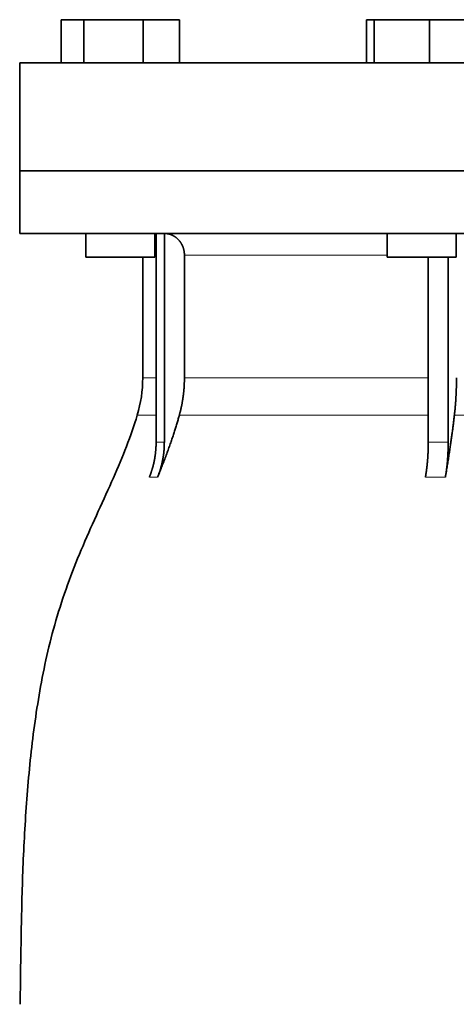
# Model space of a CAD drawing. Header units: millimetres. Extents: x 492 to 1367, y -1762 to 1549.
# Tile 27 of 29: x 991 to 1092, y 813 to 1041. Entities that reach past the tile are written whole.
import ezdxf

# ---------------------------------------------------------------- set-up
doc = ezdxf.new("R2010")
doc.units = ezdxf.units.MM
doc.layers.add('VSI344-454_FLANG', color=7, linetype='Continuous')
doc.layers.add('VSI344-454_TESTA', color=7, linetype='Continuous')

# ---------------------------------------------------------------- blocks, each defined once
blk = doc.blocks.new('SE3')
at = {"layer": 'VSI344-454_FLANG', "color": 7, "linetype": 'Continuous', "lineweight": 35}
for p, q in [((1000.75, 1040.77), (1000.75, 1030.77)), ((1000.75, 1040.77), (1006.05, 1040.77)), ((1006.05, 1040.77), (1006.05, 1030.77)), ((1006.05, 1040.77), (1019.79, 1040.77)), ((1019.79, 1040.77), (1019.79, 1030.77)), ((1019.79, 1040.77), (1028.23, 1040.77)), ((1028.23, 1040.77), (1028.23, 1030.77)), ((1071.5, 1040.77), (1071.5, 1030.77)), ((1071.5, 1040.77), (1073.31, 1040.77)), ((1073.31, 1040.77), (1073.31, 1030.77)), ((1073.31, 1040.77), (1086.11, 1040.77)), ((1086.11, 1040.77), (1086.11, 1030.77)), ((1086.11, 1040.77), (1097.11, 1040.77)), ((991.17, 1030.77), (1273.12, 1030.77)), ((991.17, 1030.77), (991.17, 1005.77)), ((1273.12, 1005.77), (991.17, 1005.77))]:
    blk.add_line(p, q, dxfattribs=at)
at = {"layer": 'VSI344-454_TESTA', "color": 7, "linetype": 'Continuous', "lineweight": 35}
for p, q in [((991.17, 1005.77), (1273.12, 1005.77)), ((991.17, 1005.77), (991.17, 991.27)), ((1273.12, 991.27), (991.17, 991.27)), ((1006.49, 991.27), (1006.49, 985.77)), ((1022.49, 985.77), (1022.49, 991.27)), ((1022.77, 991.27), (1022.77, 942.92)), ((1024.69, 991.27), (1024.68, 942.92)), ((1076.3, 991.27), (1076.3, 985.77)), ((1092.3, 985.77), (1092.3, 991.27)), ((1022.49, 985.77), (1006.49, 985.77)), ((1019.67, 985.77), (1019.67, 957.83)), ((1029.33, 986.27), (1029.33, 957.83)), ((1076.3, 985.77), (1092.3, 985.77)), ((1085.82, 985.77), (1085.82, 942.92)), ((1090.44, 985.77), (1090.44, 942.92))]:
    blk.add_line(p, q, dxfattribs=at)
at = {"layer": 'VSI344-454_TESTA', "color": 4, "linetype": 'Continuous', "lineweight": 9}
for p, q in [((1022.63, 986.27), (1022.49, 986.27)), ((1076.3, 986.27), (1029.33, 986.27)), ((1022.63, 957.83), (1019.67, 957.83)), ((1029.33, 957.83), (1085.82, 957.83)), ((1018.41, 949.22), (1022.64, 949.22)), ((1028.16, 949.22), (1085.82, 949.22)), ((1091.88, 949.22), (1111.85, 949.22)), ((1022.77, 942.92), (1024.68, 942.92)), ((1021.21, 934.86), (1023.12, 934.86)), ((1085.17, 934.86), (1089.79, 934.86))]:
    blk.add_line(p, q, dxfattribs=at)
at = {"layer": 'VSI344-454_TESTA', "color": 7, "linetype": 'Continuous', "lineweight": 35}
blk.add_arc((989.67, 957.83), 30, 343.3164, 0, dxfattribs=at)
for points, degree, knots in [([(1029.33, 986.27), (1029.33, 987.23), (1029, 988.13), (1028.83, 988.58), (1028.59, 988.98), (1028.35, 989.38), (1028.05, 989.72), (1027.44, 990.41), (1026.63, 990.81), (1026.2, 991.03), (1025.73, 991.14), (1025.23, 991.27), (1024.69, 991.27)], 2, [0, 0, 0, 0.25, 0.25, 0.375, 0.375, 0.5, 0.5, 0.75, 0.75, 0.875, 0.875, 1, 1, 1]), ([(1028.16, 949.22), (1028.74, 951.32), (1029.04, 953.48), (1029.33, 955.65), (1029.33, 957.83)], 2, [0, 0, 0, 0.5, 0.5, 1, 1, 1]), ([(1091.88, 949.22), (1092.12, 951.32), (1092.24, 953.48), (1092.36, 955.65), (1092.36, 957.83)], 2, [0, 0, 0, 0.5, 0.5, 1, 1, 1]), ([(1018.41, 949.22), (1016.95, 944.35), (1012.99, 934.51), (1005.73, 919.35), (999.54, 903), (995.8, 886.47), (993.58, 870.33), (992.33, 854.36), (991.66, 838.48), (991.45, 824.7), (991.31, 816.15), (991.31, 812.8)], 3, [0, 0, 0, 0, 0.117079, 0.240569, 0.360617, 0.476421, 0.590288, 0.703407, 0.816259, 0.929029, 1, 1, 1, 1]), ([(1028.16, 949.22), (1028.08, 948.93), (1027.91, 948.32), (1027.64, 947.4), (1027.35, 946.44), (1027.03, 945.45), (1026.7, 944.42), (1026.34, 943.35), (1025.95, 942.25), (1025.54, 941.11), (1025.11, 939.93), (1024.65, 938.72), (1024.16, 937.47), (1023.65, 936.17), (1023.3, 935.3), (1023.12, 934.86)], 3, [0, 0, 0, 0, 0.060224, 0.123108, 0.18868, 0.256969, 0.328008, 0.401832, 0.478479, 0.557988, 0.640402, 0.725764, 0.814119, 0.905515, 1, 1, 1, 1]), ([(1091.88, 949.22), (1091.85, 948.93), (1091.78, 948.32), (1091.66, 947.4), (1091.54, 946.44), (1091.41, 945.45), (1091.27, 944.42), (1091.12, 943.35), (1090.96, 942.25), (1090.79, 941.11), (1090.62, 939.93), (1090.42, 938.72), (1090.22, 937.47), (1090.01, 936.17), (1089.87, 935.3), (1089.79, 934.86)], 3, [0, 0, 0, 0, 0.060219, 0.1231, 0.188668, 0.256955, 0.327993, 0.401816, 0.478463, 0.557973, 0.640388, 0.725752, 0.814111, 0.90551, 1, 1, 1, 1]), ([(1021.21, 934.86), (1021.98, 936.76), (1022.38, 938.8), (1022.77, 940.84), (1022.77, 942.92)], 2, [0, 0, 0, 0.500137, 0.500137, 1, 1, 1]), ([(1024.68, 942.92), (1024.68, 940.84), (1024.29, 938.8), (1023.9, 936.77), (1023.12, 934.86)], 2, [0, 0, 0, 0.499854, 0.499854, 1, 1, 1]), ([(1085.17, 934.86), (1085.49, 936.76), (1085.66, 938.8), (1085.82, 940.84), (1085.82, 942.92)], 2, [0, 0, 0, 0.500132, 0.500132, 1, 1, 1]), ([(1090.44, 942.92), (1090.44, 940.84), (1090.28, 938.8), (1090.11, 936.76), (1089.79, 934.86)], 2, [0, 0, 0, 0.499868, 0.499868, 1, 1, 1])]:
    blk.add_open_spline(points, degree=degree, knots=knots, dxfattribs=at)
at = {"layer": 'VSI344-454_TESTA', "color": 4, "linetype": 'Continuous', "lineweight": 9}
blk.add_open_spline([(1085.82, 942.92), (1085.82, 942.92), (1085.82, 942.92), (1085.82, 942.92), (1086.6, 942.95), (1088.14, 942.99), (1089.68, 942.95), (1090.44, 942.92), (1090.44, 942.92), (1090.44, 942.92), (1090.44, 942.92)], degree=3, knots=[0, 0, 0, 0, 0.000018, 0.000018, 0.000018, 0.5, 0.999982, 0.999982, 0.999982, 1, 1, 1, 1], dxfattribs=at)

msp = doc.modelspace()

# ---------------------------------------------------------------- block references
msp.add_blockref('SE3', (0, 0))

doc.saveas('drawing.dxf')
